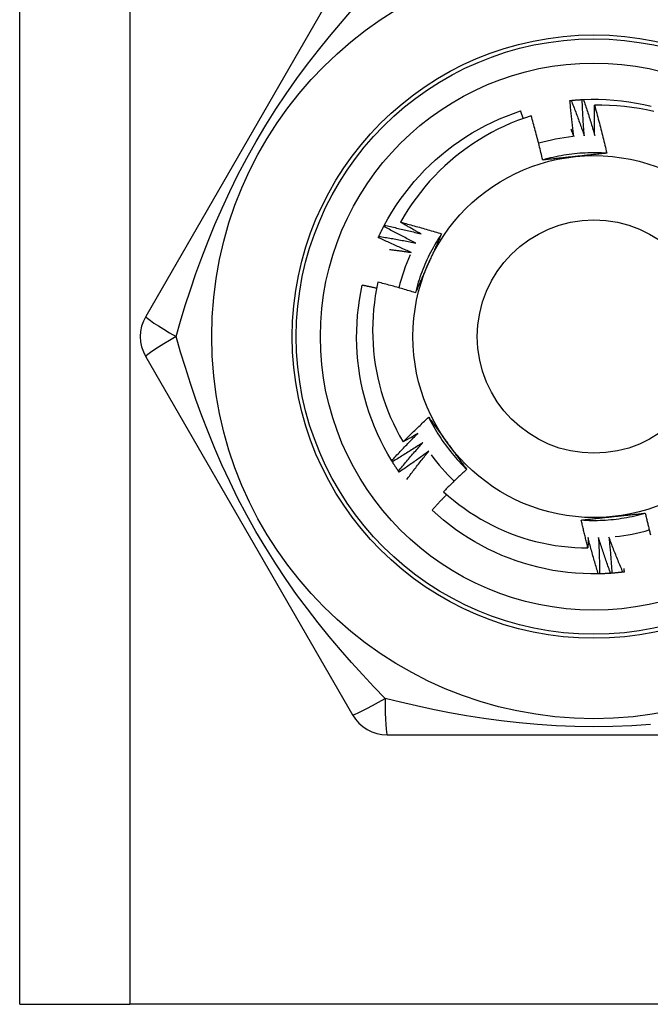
# Model space of a CAD drawing. Header units: inches. Extents: x 3.3 to 95.3, y 5.9 to 50.1.
# Tile 4 of 55: x 5.468 to 5.777, y 21.546 to 22.028. Entities that reach past the tile are written whole.
import ezdxf

# ---------------------------------------------------------------- set-up
doc = ezdxf.new("R2010")
doc.units = ezdxf.units.IN
doc.header["$MEASUREMENT"] = 0
doc.layers.add('Visible Edges(ANSI)', color=7, linetype='Continuous', lineweight=25)
doc.layers.add('Visible Tangent Edges(ANSI)', color=7, linetype='Continuous', lineweight=25)

msp = doc.modelspace()

# ---------------------------------------------------------------- linework, layer by layer
at = {"layer": 'Visible Edges(ANSI)'}
for p, q in [((5.46808, 21.54575), (5.46808, 34.99457)), ((5.63088, 22.05756), (5.52973, 21.88236)), ((5.64621, 21.92644), (5.64649, 21.92697)), ((5.52973, 21.86268), (5.63088, 21.68748)), ((5.65041, 21.81124), (5.65009, 21.81176)), ((5.65373, 21.80621), (5.65338, 21.8067)), ((5.7518, 21.75641), (5.7512, 21.7564)), ((5.64793, 21.67764), (5.85022, 21.67764)), ((5.46808, 21.54575), (5.52193, 21.54575)), ((5.97623, 21.54575), (5.52193, 21.54575))]:
    msp.add_line(p, q, dxfattribs=at)
at = {"layer": 'Visible Edges(ANSI)', "flags": 128}
for points in [[(5.73732, 21.98806), (5.73735, 21.98807), (5.73737, 21.98807), (5.7374, 21.98807), (5.73742, 21.98807), (5.73745, 21.98808), (5.73747, 21.98808), (5.7375, 21.98808), (5.73752, 21.98808), (5.73755, 21.98809), (5.73757, 21.98809), (5.7376, 21.98809), (5.73762, 21.98809), (5.73765, 21.9881), (5.73767, 21.9881), (5.7377, 21.9881), (5.73772, 21.9881), (5.73775, 21.98811), (5.73777, 21.98811), (5.7378, 21.98811), (5.73782, 21.98811), (5.73785, 21.98812), (5.73787, 21.98812), (5.7379, 21.98812), (5.73792, 21.98812)], [(5.73922, 21.97045), (5.73913, 21.97118), (5.73903, 21.97191), (5.73894, 21.97265), (5.73885, 21.97338), (5.73876, 21.97411), (5.73867, 21.97484), (5.73858, 21.97558), (5.7385, 21.97631), (5.73841, 21.97704), (5.73833, 21.97778), (5.73825, 21.97851), (5.73817, 21.97924), (5.73809, 21.97998), (5.73801, 21.98071), (5.73794, 21.98145), (5.73786, 21.98218), (5.73779, 21.98291), (5.73772, 21.98365), (5.73765, 21.98439), (5.73758, 21.98512), (5.73751, 21.98586), (5.73745, 21.98659), (5.73738, 21.98733), (5.73732, 21.98806)], [(5.73792, 21.98812), (5.73815, 21.98814), (5.73837, 21.98817), (5.7386, 21.98819), (5.73882, 21.98821), (5.73905, 21.98823), (5.73927, 21.98825), (5.7395, 21.98826), (5.73972, 21.98828), (5.73995, 21.9883), (5.74017, 21.98832), (5.7404, 21.98834), (5.74062, 21.98835), (5.74085, 21.98837), (5.74108, 21.98838), (5.7413, 21.9884), (5.74153, 21.98841), (5.74175, 21.98843), (5.74198, 21.98844), (5.7422, 21.98846), (5.74243, 21.98847), (5.74266, 21.98848), (5.74288, 21.98849), (5.74311, 21.98851), (5.74333, 21.98852)], [(5.73792, 21.98812), (5.7382, 21.98741), (5.73848, 21.98669), (5.73876, 21.98598), (5.73904, 21.98526), (5.73932, 21.98455), (5.73959, 21.98383), (5.73987, 21.98311), (5.74014, 21.98239), (5.74041, 21.98168), (5.74068, 21.98096), (5.74095, 21.98024), (5.74122, 21.97952), (5.74148, 21.9788), (5.74175, 21.97807), (5.74201, 21.97735), (5.74227, 21.97663), (5.74253, 21.97591), (5.74279, 21.97518), (5.74305, 21.97446), (5.74331, 21.97373), (5.74356, 21.97301), (5.74382, 21.97228), (5.74407, 21.97156), (5.74432, 21.97083)], [(5.74333, 21.98852), (5.74336, 21.98852), (5.74338, 21.98852), (5.74341, 21.98852), (5.74343, 21.98852), (5.74346, 21.98852), (5.74348, 21.98853), (5.74351, 21.98853), (5.74353, 21.98853), (5.74356, 21.98853), (5.74358, 21.98853), (5.74361, 21.98853), (5.74363, 21.98853), (5.74366, 21.98853), (5.74369, 21.98853), (5.74371, 21.98854), (5.74374, 21.98854), (5.74376, 21.98854), (5.74379, 21.98854), (5.74381, 21.98854), (5.74384, 21.98854), (5.74386, 21.98854), (5.74389, 21.98854), (5.74391, 21.98854), (5.74394, 21.98855)], [(5.74432, 21.97083), (5.74426, 21.97157), (5.7442, 21.9723), (5.74415, 21.97304), (5.7441, 21.97377), (5.74404, 21.97451), (5.74399, 21.97525), (5.74394, 21.97598), (5.7439, 21.97672), (5.74385, 21.97745), (5.74381, 21.97819), (5.74376, 21.97893), (5.74372, 21.97967), (5.74368, 21.9804), (5.74364, 21.98114), (5.7436, 21.98188), (5.74357, 21.98261), (5.74353, 21.98335), (5.7435, 21.98409), (5.74347, 21.98483), (5.74344, 21.98557), (5.74341, 21.9863), (5.74338, 21.98704), (5.74336, 21.98778), (5.74333, 21.98852)], [(5.74394, 21.98855), (5.74765, 21.98865), (5.75137, 21.98864), (5.75509, 21.9885), (5.7588, 21.98825), (5.76251, 21.98788), (5.76619, 21.98739), (5.76986, 21.98678), (5.77351, 21.98606), (5.77714, 21.98522)], [(5.74394, 21.98855), (5.74418, 21.98782), (5.74442, 21.98709), (5.74467, 21.98636), (5.74491, 21.98563), (5.74515, 21.9849), (5.74538, 21.98417), (5.74562, 21.98344), (5.74586, 21.98271), (5.74609, 21.98198), (5.74632, 21.98125), (5.74655, 21.98051), (5.74678, 21.97978), (5.74701, 21.97905), (5.74724, 21.97831), (5.74746, 21.97758), (5.74769, 21.97684), (5.74791, 21.97611), (5.74813, 21.97537), (5.74835, 21.97463), (5.74857, 21.9739), (5.74878, 21.97316), (5.749, 21.97242), (5.74921, 21.97168), (5.74943, 21.97094)], [(5.64649, 21.92697), (5.64829, 21.93023), (5.65019, 21.93343), (5.65219, 21.93656), (5.65429, 21.93963), (5.65649, 21.94263), (5.65878, 21.94556), (5.66117, 21.94842), (5.66364, 21.95119), (5.66621, 21.95389), (5.66885, 21.9565), (5.67158, 21.95903), (5.67439, 21.96147), (5.67728, 21.96381), (5.68024, 21.96606), (5.68327, 21.96822), (5.68637, 21.97028), (5.68954, 21.97224), (5.69276, 21.97409), (5.69604, 21.97584), (5.69938, 21.97749), (5.70277, 21.97903), (5.7062, 21.98046), (5.70968, 21.98177), (5.7132, 21.98298)], [(5.71446, 21.97925), (5.71441, 21.97941), (5.71436, 21.97956), (5.7143, 21.97972), (5.71425, 21.97988), (5.7142, 21.98003), (5.71415, 21.98019), (5.7141, 21.98034), (5.71404, 21.9805), (5.71399, 21.98065), (5.71394, 21.98081), (5.71389, 21.98096), (5.71383, 21.98112), (5.71378, 21.98127), (5.71373, 21.98143), (5.71368, 21.98158), (5.71362, 21.98174), (5.71357, 21.98189), (5.71352, 21.98205), (5.71346, 21.9822), (5.71341, 21.98236), (5.71336, 21.98251), (5.71331, 21.98267), (5.71325, 21.98282), (5.7132, 21.98298)], [(5.74943, 21.97094), (5.74941, 21.97156), (5.7494, 21.97217), (5.74938, 21.97279), (5.74937, 21.9734), (5.74936, 21.97402), (5.74934, 21.97464), (5.74933, 21.97525), (5.74932, 21.97587), (5.74932, 21.97648), (5.74931, 21.9771), (5.7493, 21.97771), (5.7493, 21.97833), (5.74929, 21.97894), (5.74929, 21.97956), (5.74929, 21.98017), (5.74929, 21.98079), (5.74929, 21.98141), (5.74929, 21.98202), (5.74929, 21.98264), (5.74929, 21.98325), (5.7493, 21.98387), (5.7493, 21.98448), (5.74931, 21.9851), (5.74931, 21.98572)], [(5.77836, 21.9827), (5.77479, 21.98348), (5.77119, 21.98415), (5.76758, 21.98471), (5.76395, 21.98514), (5.76031, 21.98546), (5.75665, 21.98567), (5.75298, 21.98575), (5.74931, 21.98572)], [(5.74931, 21.98572), (5.74959, 21.98475), (5.74987, 21.98378), (5.75014, 21.98281), (5.75041, 21.98184), (5.75068, 21.98086), (5.75095, 21.97989), (5.75121, 21.97892), (5.75147, 21.97794), (5.75173, 21.97697), (5.75199, 21.976), (5.75224, 21.97502), (5.75249, 21.97404), (5.75274, 21.97307), (5.75299, 21.97209), (5.75323, 21.97111), (5.75347, 21.97013), (5.75371, 21.96915), (5.75395, 21.96817), (5.75418, 21.96719), (5.75441, 21.96621), (5.75464, 21.96522), (5.75487, 21.96424), (5.75509, 21.96326), (5.75531, 21.96227)], [(5.71836, 21.98056), (5.71502, 21.97945), (5.71172, 21.97824), (5.70844, 21.97692), (5.70522, 21.9755), (5.70204, 21.97397), (5.69891, 21.97236), (5.69584, 21.97064), (5.69283, 21.96883), (5.68987, 21.96693), (5.68698, 21.96493), (5.68415, 21.96285), (5.68139, 21.96067), (5.6787, 21.95841), (5.67608, 21.95606), (5.67353, 21.95363), (5.67105, 21.95111), (5.66867, 21.94852), (5.66636, 21.94585), (5.66415, 21.94312), (5.66202, 21.94032), (5.65999, 21.93746), (5.65805, 21.93453), (5.6562, 21.93154), (5.65445, 21.9285)], [(5.72399, 21.95892), (5.72379, 21.95983), (5.72357, 21.96074), (5.72336, 21.96165), (5.72315, 21.96255), (5.72293, 21.96346), (5.72271, 21.96437), (5.72249, 21.96527), (5.72226, 21.96618), (5.72203, 21.96708), (5.72181, 21.96798), (5.72157, 21.96888), (5.72134, 21.96979), (5.7211, 21.97069), (5.72087, 21.97159), (5.72063, 21.97249), (5.72038, 21.97339), (5.72014, 21.97429), (5.71989, 21.97519), (5.71964, 21.97608), (5.71939, 21.97698), (5.71914, 21.97788), (5.71888, 21.97877), (5.71862, 21.97967), (5.71836, 21.98056)], [(5.73779, 21.97396), (5.73785, 21.97382), (5.73791, 21.97367), (5.73797, 21.97353), (5.73803, 21.97338), (5.73809, 21.97323), (5.73815, 21.97309), (5.73821, 21.97294), (5.73827, 21.97279), (5.73833, 21.97265), (5.73839, 21.9725), (5.73845, 21.97236), (5.73851, 21.97221), (5.73857, 21.97206), (5.73863, 21.97192), (5.73869, 21.97177), (5.73875, 21.97162), (5.73881, 21.97148), (5.73887, 21.97133), (5.73893, 21.97118), (5.73898, 21.97104), (5.73904, 21.97089), (5.7391, 21.97074), (5.73916, 21.9706), (5.73922, 21.97045)], [(5.75531, 21.96227), (5.75399, 21.96235), (5.75268, 21.96241), (5.75136, 21.96245), (5.75004, 21.96247), (5.74872, 21.96248), (5.7474, 21.96246), (5.74608, 21.96243), (5.74476, 21.96237), (5.74345, 21.9623), (5.74213, 21.96221), (5.74082, 21.9621), (5.7395, 21.96197), (5.73819, 21.96182), (5.73688, 21.96165), (5.73558, 21.96146), (5.73428, 21.96125), (5.73298, 21.96103), (5.73168, 21.96079), (5.73039, 21.96052), (5.7291, 21.96024), (5.72782, 21.95994), (5.72654, 21.95962), (5.72526, 21.95928), (5.72399, 21.95892)], [(5.73982, 21.96062), (5.73915, 21.96055), (5.73849, 21.96048), (5.73782, 21.96041), (5.73716, 21.96034), (5.7365, 21.96027), (5.73584, 21.9602), (5.73517, 21.96013), (5.73451, 21.96006), (5.73385, 21.95999), (5.73319, 21.95992), (5.73253, 21.95985), (5.73187, 21.95978), (5.73122, 21.95971), (5.73056, 21.95964), (5.7299, 21.95957), (5.72924, 21.9595), (5.72859, 21.95942), (5.72793, 21.95935), (5.72727, 21.95928), (5.72662, 21.95921), (5.72596, 21.95914), (5.7253, 21.95907), (5.72465, 21.959), (5.72399, 21.95892)], [(5.75531, 21.96227), (5.75467, 21.9622), (5.75403, 21.96213), (5.75339, 21.96206), (5.75274, 21.96199), (5.7521, 21.96192), (5.75146, 21.96185), (5.75082, 21.96178), (5.75017, 21.96171), (5.74953, 21.96164), (5.74888, 21.96157), (5.74824, 21.96151), (5.7476, 21.96144), (5.74695, 21.96137), (5.7463, 21.9613), (5.74566, 21.96123), (5.74501, 21.96116), (5.74436, 21.96109), (5.74372, 21.96103), (5.74307, 21.96096), (5.74242, 21.96089), (5.74177, 21.96082), (5.74112, 21.96075), (5.74047, 21.96068), (5.73982, 21.96062)], [(5.6438, 21.92157), (5.6439, 21.92178), (5.64399, 21.92198), (5.64409, 21.92219), (5.64419, 21.92239), (5.64428, 21.9226), (5.64438, 21.9228), (5.64448, 21.923), (5.64458, 21.92321), (5.64468, 21.92341), (5.64478, 21.92361), (5.64488, 21.92382), (5.64498, 21.92402), (5.64508, 21.92422), (5.64518, 21.92442), (5.64528, 21.92463), (5.64538, 21.92483), (5.64548, 21.92503), (5.64559, 21.92523), (5.64569, 21.92543), (5.64579, 21.92563), (5.6459, 21.92584), (5.646, 21.92604), (5.6461, 21.92624), (5.64621, 21.92644)], [(5.66195, 21.91831), (5.66129, 21.91863), (5.66062, 21.91896), (5.65996, 21.91928), (5.6593, 21.91961), (5.65864, 21.91994), (5.65798, 21.92027), (5.65732, 21.9206), (5.65666, 21.92094), (5.656, 21.92127), (5.65535, 21.9216), (5.65469, 21.92194), (5.65403, 21.92228), (5.65338, 21.92262), (5.65272, 21.92296), (5.65207, 21.9233), (5.65141, 21.92364), (5.65076, 21.92399), (5.65011, 21.92434), (5.64946, 21.92468), (5.64881, 21.92503), (5.64816, 21.92538), (5.64751, 21.92573), (5.64686, 21.92608), (5.64621, 21.92644)], [(5.64649, 21.92697), (5.64724, 21.92681), (5.64799, 21.92665), (5.64874, 21.92649), (5.64949, 21.92633), (5.65024, 21.92617), (5.65099, 21.926), (5.65174, 21.92583), (5.65249, 21.92566), (5.65324, 21.92549), (5.65399, 21.92532), (5.65474, 21.92515), (5.65549, 21.92498), (5.65624, 21.9248), (5.65698, 21.92462), (5.65773, 21.92444), (5.65848, 21.92426), (5.65922, 21.92408), (5.65997, 21.9239), (5.66072, 21.92371), (5.66146, 21.92353), (5.66221, 21.92334), (5.66295, 21.92315), (5.6637, 21.92296), (5.66444, 21.92277)], [(5.65445, 21.9285), (5.65529, 21.92828), (5.65613, 21.92806), (5.65697, 21.92784), (5.6578, 21.92762), (5.65864, 21.9274), (5.65948, 21.92717), (5.66032, 21.92694), (5.66115, 21.92671), (5.66199, 21.92648), (5.66282, 21.92625), (5.66366, 21.92602), (5.66449, 21.92578), (5.66533, 21.92554), (5.66616, 21.9253), (5.66699, 21.92506), (5.66782, 21.92481), (5.66866, 21.92457), (5.66949, 21.92432), (5.67032, 21.92407), (5.67115, 21.92382), (5.67198, 21.92357), (5.67281, 21.92331), (5.67364, 21.92306), (5.67446, 21.9228)], [(5.66444, 21.92277), (5.66402, 21.923), (5.6636, 21.92324), (5.66318, 21.92347), (5.66277, 21.9237), (5.66235, 21.92394), (5.66193, 21.92417), (5.66151, 21.92441), (5.66109, 21.92464), (5.66068, 21.92488), (5.66026, 21.92512), (5.65984, 21.92536), (5.65943, 21.92559), (5.65901, 21.92583), (5.65859, 21.92607), (5.65818, 21.92631), (5.65776, 21.92655), (5.65735, 21.92679), (5.65693, 21.92704), (5.65652, 21.92728), (5.6561, 21.92752), (5.65569, 21.92776), (5.65528, 21.92801), (5.65486, 21.92825), (5.65445, 21.9285)], [(5.64355, 21.92103), (5.64356, 21.92105), (5.64357, 21.92107), (5.64358, 21.92109), (5.64359, 21.92112), (5.6436, 21.92114), (5.64361, 21.92116), (5.64362, 21.92119), (5.64363, 21.92121), (5.64364, 21.92123), (5.64365, 21.92125), (5.64366, 21.92128), (5.64367, 21.9213), (5.64369, 21.92132), (5.6437, 21.92135), (5.64371, 21.92137), (5.64372, 21.92139), (5.64373, 21.92141), (5.64374, 21.92144), (5.64375, 21.92146), (5.64376, 21.92148), (5.64377, 21.92151), (5.64378, 21.92153), (5.64379, 21.92155), (5.6438, 21.92157)], [(5.65969, 21.91373), (5.65901, 21.91401), (5.65833, 21.9143), (5.65765, 21.9146), (5.65698, 21.91489), (5.6563, 21.91518), (5.65562, 21.91548), (5.65495, 21.91578), (5.65427, 21.91607), (5.6536, 21.91637), (5.65292, 21.91667), (5.65225, 21.91698), (5.65158, 21.91728), (5.65091, 21.91758), (5.65023, 21.91789), (5.64956, 21.9182), (5.64889, 21.91851), (5.64822, 21.91882), (5.64755, 21.91913), (5.64688, 21.91944), (5.64622, 21.91976), (5.64555, 21.92007), (5.64488, 21.92039), (5.64421, 21.92071), (5.64355, 21.92103)], [(5.6438, 21.92157), (5.64456, 21.92145), (5.64532, 21.92133), (5.64608, 21.92121), (5.64683, 21.92109), (5.64759, 21.92096), (5.64835, 21.92084), (5.64911, 21.92071), (5.64986, 21.92058), (5.65062, 21.92045), (5.65138, 21.92032), (5.65213, 21.92018), (5.65289, 21.92005), (5.65365, 21.91991), (5.6544, 21.91977), (5.65516, 21.91963), (5.65591, 21.91949), (5.65667, 21.91935), (5.65742, 21.91921), (5.65818, 21.91906), (5.65893, 21.91891), (5.65969, 21.91876), (5.66044, 21.91861), (5.6612, 21.91846), (5.66195, 21.91831)], [(5.67447, 21.92279), (5.67374, 21.92169), (5.67303, 21.92058), (5.67233, 21.91946), (5.67165, 21.91833), (5.67099, 21.91719), (5.67034, 21.91604), (5.66972, 21.91488), (5.6691, 21.91371), (5.66851, 21.91253), (5.66793, 21.91135), (5.66737, 21.91015), (5.66683, 21.90895), (5.6663, 21.90774), (5.66579, 21.90653), (5.6653, 21.9053), (5.66483, 21.90407), (5.66437, 21.90283), (5.66394, 21.90159), (5.66352, 21.90034), (5.66312, 21.89908), (5.66274, 21.89782), (5.66237, 21.89655), (5.66203, 21.89528), (5.66171, 21.894)], [(5.67446, 21.9228), (5.6742, 21.92221), (5.67394, 21.92161), (5.67368, 21.92102), (5.67342, 21.92043), (5.67316, 21.91984), (5.6729, 21.91925), (5.67264, 21.91866), (5.67238, 21.91807), (5.67212, 21.91747), (5.67185, 21.91688), (5.67159, 21.91629), (5.67133, 21.9157), (5.67107, 21.9151), (5.6708, 21.91451), (5.67054, 21.91392), (5.67027, 21.91332), (5.67001, 21.91273), (5.66975, 21.91213), (5.66948, 21.91154), (5.66922, 21.91094), (5.66895, 21.91034), (5.66868, 21.90974), (5.66842, 21.90915), (5.66815, 21.90855)], [(5.6491, 21.91517), (5.64954, 21.91512), (5.64998, 21.91506), (5.65043, 21.91501), (5.65087, 21.91495), (5.65131, 21.91489), (5.65175, 21.91484), (5.65219, 21.91478), (5.65263, 21.91472), (5.65307, 21.91466), (5.65352, 21.9146), (5.65396, 21.91455), (5.6544, 21.91449), (5.65484, 21.91442), (5.65528, 21.91436), (5.65572, 21.9143), (5.65616, 21.91424), (5.6566, 21.91418), (5.65704, 21.91411), (5.65749, 21.91405), (5.65793, 21.91399), (5.65837, 21.91392), (5.65881, 21.91386), (5.65925, 21.91379), (5.65969, 21.91373)], [(5.66815, 21.90855), (5.66788, 21.90794), (5.66761, 21.90733), (5.66734, 21.90672), (5.66706, 21.90611), (5.66679, 21.9055), (5.66652, 21.90489), (5.66625, 21.90428), (5.66598, 21.90368), (5.66571, 21.90307), (5.66544, 21.90246), (5.66518, 21.90186), (5.66491, 21.90125), (5.66464, 21.90065), (5.66437, 21.90004), (5.6641, 21.89944), (5.66383, 21.89883), (5.66357, 21.89823), (5.6633, 21.89762), (5.66303, 21.89702), (5.66277, 21.89641), (5.6625, 21.89581), (5.66224, 21.89521), (5.66197, 21.8946), (5.66171, 21.894)], [(5.65009, 21.81176), (5.6482, 21.81496), (5.64641, 21.81822), (5.64472, 21.82154), (5.64314, 21.8249), (5.64167, 21.82832), (5.64031, 21.83178), (5.63906, 21.83529), (5.63793, 21.83883), (5.6369, 21.84241), (5.636, 21.84601), (5.63521, 21.84965), (5.63453, 21.85331), (5.63398, 21.85699), (5.63354, 21.86068), (5.63322, 21.86439), (5.63302, 21.8681), (5.63294, 21.87182), (5.63297, 21.87554), (5.63313, 21.87926), (5.6334, 21.88297), (5.6338, 21.88667), (5.63431, 21.89035), (5.63494, 21.89402), (5.63569, 21.89766)], [(5.64272, 21.89616), (5.64242, 21.89623), (5.64213, 21.89629), (5.64184, 21.89636), (5.64155, 21.89642), (5.64125, 21.89648), (5.64096, 21.89655), (5.64067, 21.89661), (5.64038, 21.89668), (5.64008, 21.89674), (5.63979, 21.8968), (5.6395, 21.89687), (5.63921, 21.89693), (5.63891, 21.89699), (5.63862, 21.89705), (5.63833, 21.89711), (5.63803, 21.89718), (5.63774, 21.89724), (5.63745, 21.8973), (5.63715, 21.89736), (5.63686, 21.89742), (5.63657, 21.89748), (5.63627, 21.89754), (5.63598, 21.8976), (5.63569, 21.89766)], [(5.64333, 21.89915), (5.64266, 21.89585), (5.64208, 21.89253), (5.64161, 21.88919), (5.64124, 21.88583), (5.64097, 21.88247), (5.64081, 21.87909), (5.64076, 21.8757), (5.64081, 21.87232), (5.64097, 21.86894), (5.64123, 21.86557), (5.6416, 21.86222), (5.64207, 21.85888), (5.64264, 21.85556), (5.64332, 21.85226), (5.6441, 21.84898), (5.64499, 21.84572), (5.64598, 21.8425), (5.64706, 21.8393), (5.64826, 21.83613), (5.64955, 21.833), (5.65093, 21.82992), (5.65242, 21.82688), (5.654, 21.8239), (5.65566, 21.82097)], [(5.66171, 21.894), (5.66095, 21.89423), (5.66018, 21.89447), (5.65942, 21.8947), (5.65866, 21.89492), (5.6579, 21.89515), (5.65714, 21.89538), (5.65637, 21.8956), (5.65561, 21.89582), (5.65485, 21.89604), (5.65408, 21.89626), (5.65332, 21.89648), (5.65255, 21.89669), (5.65179, 21.89691), (5.65102, 21.89712), (5.65025, 21.89733), (5.64949, 21.89754), (5.64872, 21.89775), (5.64795, 21.89795), (5.64718, 21.89816), (5.64641, 21.89836), (5.64564, 21.89856), (5.64488, 21.89876), (5.64411, 21.89896), (5.64333, 21.89915)], [(5.65566, 21.82097), (5.65618, 21.82148), (5.65669, 21.822), (5.6572, 21.82251), (5.65772, 21.82302), (5.65824, 21.82353), (5.65875, 21.82404), (5.65927, 21.82455), (5.65979, 21.82505), (5.66031, 21.82556), (5.66083, 21.82607), (5.66135, 21.82657), (5.66188, 21.82707), (5.6624, 21.82758), (5.66293, 21.82808), (5.66345, 21.82858), (5.66398, 21.82908), (5.66451, 21.82958), (5.66504, 21.83008), (5.66556, 21.83057), (5.6661, 21.83107), (5.66663, 21.83156), (5.66716, 21.83206), (5.66769, 21.83255), (5.66823, 21.83304)], [(5.66823, 21.83304), (5.66861, 21.83252), (5.66899, 21.832), (5.66937, 21.83148), (5.66975, 21.83096), (5.67014, 21.83044), (5.67052, 21.82992), (5.6709, 21.82939), (5.67128, 21.82887), (5.67166, 21.82835), (5.67205, 21.82783), (5.67243, 21.8273), (5.67281, 21.82678), (5.67319, 21.82625), (5.67357, 21.82573), (5.67396, 21.8252), (5.67434, 21.82468), (5.67472, 21.82415), (5.6751, 21.82362), (5.67549, 21.8231), (5.67587, 21.82257), (5.67626, 21.82204), (5.67664, 21.82151), (5.67702, 21.82098), (5.67741, 21.82045)], [(5.66823, 21.83304), (5.66882, 21.83186), (5.66943, 21.83069), (5.67005, 21.82953), (5.67069, 21.82838), (5.67135, 21.82723), (5.67202, 21.8261), (5.67271, 21.82497), (5.67341, 21.82386), (5.67414, 21.82275), (5.67487, 21.82166), (5.67563, 21.82058), (5.6764, 21.8195), (5.67718, 21.81844), (5.67798, 21.8174), (5.6788, 21.81636), (5.67963, 21.81533), (5.68047, 21.81432), (5.68133, 21.81332), (5.68221, 21.81233), (5.68309, 21.81136), (5.684, 21.8104), (5.68491, 21.80945), (5.68584, 21.80851), (5.68679, 21.80759)], [(5.65009, 21.81176), (5.65061, 21.81232), (5.65113, 21.81289), (5.65165, 21.81346), (5.65217, 21.81402), (5.65269, 21.81458), (5.65322, 21.81515), (5.65374, 21.81571), (5.65427, 21.81627), (5.65479, 21.81683), (5.65532, 21.81738), (5.65585, 21.81794), (5.65638, 21.8185), (5.65691, 21.81905), (5.65744, 21.81961), (5.65798, 21.82016), (5.65851, 21.82071), (5.65905, 21.82126), (5.65958, 21.82181), (5.66012, 21.82236), (5.66066, 21.82291), (5.6612, 21.82346), (5.66174, 21.82401), (5.66228, 21.82455), (5.66283, 21.8251)], [(5.66283, 21.8251), (5.66253, 21.82492), (5.66223, 21.82475), (5.66194, 21.82457), (5.66164, 21.8244), (5.66134, 21.82422), (5.66104, 21.82405), (5.66075, 21.82388), (5.66045, 21.8237), (5.66015, 21.82353), (5.65985, 21.82336), (5.65956, 21.82319), (5.65926, 21.82301), (5.65896, 21.82284), (5.65866, 21.82267), (5.65836, 21.8225), (5.65806, 21.82233), (5.65776, 21.82216), (5.65746, 21.82199), (5.65716, 21.82182), (5.65686, 21.82165), (5.65656, 21.82148), (5.65626, 21.82131), (5.65596, 21.82114), (5.65566, 21.82097)], [(5.6654, 21.82068), (5.66479, 21.82028), (5.66417, 21.81987), (5.66355, 21.81946), (5.66294, 21.81906), (5.66232, 21.81866), (5.6617, 21.81826), (5.66108, 21.81786), (5.66046, 21.81746), (5.65984, 21.81706), (5.65921, 21.81667), (5.65859, 21.81627), (5.65797, 21.81588), (5.65734, 21.81548), (5.65671, 21.81509), (5.65609, 21.8147), (5.65546, 21.81431), (5.65483, 21.81393), (5.6542, 21.81354), (5.65357, 21.81315), (5.65294, 21.81277), (5.65231, 21.81239), (5.65168, 21.812), (5.65105, 21.81162), (5.65041, 21.81124)], [(5.65338, 21.8067), (5.65387, 21.8073), (5.65436, 21.80789), (5.65485, 21.80848), (5.65534, 21.80907), (5.65583, 21.80966), (5.65632, 21.81025), (5.65682, 21.81084), (5.65732, 21.81142), (5.65781, 21.81201), (5.65831, 21.81259), (5.65881, 21.81318), (5.65931, 21.81376), (5.65981, 21.81434), (5.66031, 21.81492), (5.66082, 21.8155), (5.66132, 21.81608), (5.66183, 21.81666), (5.66234, 21.81724), (5.66284, 21.81781), (5.66335, 21.81839), (5.66386, 21.81896), (5.66438, 21.81954), (5.66489, 21.82011), (5.6654, 21.82068)], [(5.67741, 21.82045), (5.6778, 21.81991), (5.6782, 21.81937), (5.67859, 21.81883), (5.67898, 21.81829), (5.67937, 21.81775), (5.67976, 21.81721), (5.68015, 21.81668), (5.68055, 21.81614), (5.68094, 21.8156), (5.68133, 21.81506), (5.68172, 21.81453), (5.68211, 21.81399), (5.6825, 21.81346), (5.68289, 21.81292), (5.68328, 21.81239), (5.68367, 21.81185), (5.68406, 21.81132), (5.68445, 21.81079), (5.68484, 21.81025), (5.68523, 21.80972), (5.68562, 21.80919), (5.68601, 21.80866), (5.6864, 21.80813), (5.68679, 21.80759)], [(5.66821, 21.81641), (5.66761, 21.81597), (5.66702, 21.81553), (5.66642, 21.8151), (5.66583, 21.81466), (5.66523, 21.81423), (5.66463, 21.8138), (5.66403, 21.81336), (5.66344, 21.81293), (5.66283, 21.8125), (5.66223, 21.81208), (5.66163, 21.81165), (5.66103, 21.81122), (5.66042, 21.8108), (5.65982, 21.81038), (5.65921, 21.80995), (5.65861, 21.80953), (5.658, 21.80911), (5.65739, 21.80869), (5.65678, 21.80828), (5.65617, 21.80786), (5.65556, 21.80744), (5.65495, 21.80703), (5.65434, 21.80662), (5.65373, 21.80621)], [(5.65744, 21.80252), (5.65788, 21.80311), (5.65832, 21.8037), (5.65875, 21.80428), (5.65919, 21.80487), (5.65963, 21.80545), (5.66007, 21.80604), (5.66052, 21.80662), (5.66096, 21.8072), (5.66141, 21.80778), (5.66185, 21.80836), (5.6623, 21.80894), (5.66275, 21.80952), (5.6632, 21.8101), (5.66365, 21.81068), (5.6641, 21.81126), (5.66455, 21.81183), (5.665, 21.81241), (5.66546, 21.81298), (5.66591, 21.81355), (5.66637, 21.81413), (5.66683, 21.8147), (5.66729, 21.81527), (5.66775, 21.81584), (5.66821, 21.81641)], [(5.65338, 21.8067), (5.65325, 21.80689), (5.65313, 21.80708), (5.653, 21.80726), (5.65287, 21.80745), (5.65275, 21.80764), (5.65262, 21.80782), (5.65249, 21.80801), (5.65237, 21.8082), (5.65224, 21.80839), (5.65212, 21.80858), (5.65199, 21.80877), (5.65187, 21.80896), (5.65175, 21.80915), (5.65162, 21.80933), (5.6515, 21.80952), (5.65138, 21.80971), (5.65126, 21.80991), (5.65113, 21.8101), (5.65101, 21.81029), (5.65089, 21.81048), (5.65077, 21.81067), (5.65065, 21.81086), (5.65053, 21.81105), (5.65041, 21.81124)], [(5.68679, 21.80759), (5.6863, 21.80715), (5.68582, 21.8067), (5.68534, 21.80625), (5.68486, 21.8058), (5.68438, 21.80534), (5.6839, 21.80489), (5.68343, 21.80444), (5.68295, 21.80398), (5.68247, 21.80353), (5.682, 21.80307), (5.68153, 21.80262), (5.68105, 21.80216), (5.68058, 21.8017), (5.68011, 21.80124), (5.67964, 21.80078), (5.67917, 21.80032), (5.6787, 21.79986), (5.67823, 21.7994), (5.67776, 21.79893), (5.6773, 21.79847), (5.67683, 21.798), (5.67637, 21.79754), (5.6759, 21.79707), (5.67544, 21.7966)], [(5.67696, 21.79524), (5.67666, 21.79492), (5.67636, 21.79461), (5.67606, 21.79429), (5.67577, 21.79397), (5.67547, 21.79366), (5.67517, 21.79334), (5.67487, 21.79302), (5.67457, 21.79271), (5.67428, 21.79239), (5.67398, 21.79207), (5.67369, 21.79175), (5.67339, 21.79143), (5.67309, 21.79111), (5.6728, 21.79079), (5.6725, 21.79047), (5.67221, 21.79015), (5.67192, 21.78983), (5.67162, 21.78951), (5.67133, 21.78919), (5.67104, 21.78887), (5.67074, 21.78854), (5.67045, 21.78822), (5.67016, 21.7879), (5.66987, 21.78758)], [(5.67544, 21.7966), (5.67786, 21.79446), (5.68035, 21.79239), (5.68289, 21.79039), (5.6855, 21.78848), (5.68816, 21.78665), (5.69087, 21.7849), (5.69364, 21.78324), (5.69646, 21.78166), (5.69933, 21.78017), (5.70225, 21.77876), (5.70521, 21.77745), (5.70822, 21.77622), (5.71125, 21.77509), (5.71432, 21.77406), (5.71741, 21.77312), (5.72053, 21.77229), (5.72368, 21.77154), (5.72684, 21.7709), (5.73002, 21.77035), (5.73322, 21.76991), (5.73644, 21.76956), (5.73966, 21.76931), (5.7429, 21.76917), (5.74614, 21.76912)], [(5.7512, 21.7564), (5.74748, 21.75639), (5.74376, 21.7565), (5.74005, 21.75673), (5.73634, 21.75708), (5.73265, 21.75754), (5.72898, 21.75813), (5.72533, 21.75883), (5.7217, 21.75965), (5.7181, 21.76058), (5.71453, 21.76163), (5.711, 21.7628), (5.7075, 21.76407), (5.70405, 21.76546), (5.70064, 21.76696), (5.69729, 21.76856), (5.69398, 21.77027), (5.69074, 21.77209), (5.68755, 21.77401), (5.68443, 21.77603), (5.68137, 21.77815), (5.67838, 21.78037), (5.67547, 21.78268), (5.67263, 21.78508), (5.66987, 21.78758)], [(5.74284, 21.78277), (5.74416, 21.78269), (5.74547, 21.78263), (5.74679, 21.78259), (5.74811, 21.78256), (5.74943, 21.78256), (5.75075, 21.78257), (5.75207, 21.78261), (5.75339, 21.78266), (5.7547, 21.78274), (5.75602, 21.78283), (5.75733, 21.78294), (5.75865, 21.78307), (5.75996, 21.78322), (5.76127, 21.78339), (5.76257, 21.78358), (5.76387, 21.78378), (5.76517, 21.78401), (5.76647, 21.78425), (5.76776, 21.78451), (5.76905, 21.7848), (5.77033, 21.7851), (5.77161, 21.78542), (5.77289, 21.78576), (5.77416, 21.78611)], [(5.75833, 21.78442), (5.759, 21.78449), (5.75966, 21.78456), (5.76033, 21.78463), (5.76099, 21.7847), (5.76165, 21.78477), (5.76231, 21.78484), (5.76298, 21.78491), (5.76364, 21.78498), (5.7643, 21.78505), (5.76496, 21.78512), (5.76562, 21.78519), (5.76628, 21.78526), (5.76693, 21.78533), (5.76759, 21.7854), (5.76825, 21.78547), (5.76891, 21.78554), (5.76957, 21.78561), (5.77022, 21.78568), (5.77088, 21.78575), (5.77153, 21.78583), (5.77219, 21.7859), (5.77285, 21.78597), (5.7735, 21.78604), (5.77416, 21.78611)], [(5.77416, 21.78611), (5.77427, 21.7856), (5.77439, 21.7851), (5.77451, 21.78459), (5.77463, 21.78408), (5.77475, 21.78357), (5.77487, 21.78306), (5.77499, 21.78256), (5.77511, 21.78205), (5.77523, 21.78154), (5.77535, 21.78104), (5.77548, 21.78053), (5.7756, 21.78002), (5.77573, 21.77952), (5.77585, 21.77901), (5.77598, 21.7785), (5.77611, 21.778), (5.77623, 21.77749), (5.77636, 21.77699), (5.77649, 21.77648), (5.77662, 21.77598), (5.77675, 21.77547)], [(5.74284, 21.78276), (5.74348, 21.78283), (5.74412, 21.7829), (5.74476, 21.78297), (5.74541, 21.78305), (5.74605, 21.78311), (5.74669, 21.78318), (5.74733, 21.78325), (5.74798, 21.78332), (5.74862, 21.78339), (5.74927, 21.78346), (5.74991, 21.78353), (5.75055, 21.7836), (5.7512, 21.78367), (5.75185, 21.78374), (5.75249, 21.78381), (5.75314, 21.78387), (5.75379, 21.78394), (5.75443, 21.78401), (5.75508, 21.78408), (5.75573, 21.78415), (5.75638, 21.78422), (5.75703, 21.78428), (5.75768, 21.78435), (5.75833, 21.78442)], [(5.74614, 21.76912), (5.74599, 21.76969), (5.74585, 21.77025), (5.7457, 21.77082), (5.74556, 21.77139), (5.74541, 21.77195), (5.74527, 21.77252), (5.74513, 21.77309), (5.74499, 21.77366), (5.74485, 21.77422), (5.74471, 21.77479), (5.74457, 21.77536), (5.74443, 21.77593), (5.74429, 21.7765), (5.74416, 21.77706), (5.74402, 21.77763), (5.74389, 21.7782), (5.74375, 21.77877), (5.74362, 21.77934), (5.74349, 21.77991), (5.74336, 21.78048), (5.74322, 21.78105), (5.7431, 21.78162), (5.74297, 21.78219), (5.74284, 21.78276)], [(5.74617, 21.77413), (5.74617, 21.77393), (5.74617, 21.77372), (5.74617, 21.77351), (5.74617, 21.7733), (5.74617, 21.77309), (5.74617, 21.77288), (5.74617, 21.77267), (5.74617, 21.77246), (5.74617, 21.77225), (5.74617, 21.77205), (5.74616, 21.77184), (5.74616, 21.77163), (5.74616, 21.77142), (5.74616, 21.77121), (5.74616, 21.771), (5.74616, 21.77079), (5.74616, 21.77058), (5.74615, 21.77038), (5.74615, 21.77017), (5.74615, 21.76996), (5.74615, 21.76975), (5.74615, 21.76954), (5.74614, 21.76933), (5.74614, 21.76912)], [(5.7512, 21.7564), (5.75097, 21.75713), (5.75075, 21.75786), (5.75053, 21.7586), (5.7503, 21.75933), (5.75008, 21.76007), (5.74987, 21.76081), (5.74965, 21.76154), (5.74943, 21.76228), (5.74922, 21.76302), (5.749, 21.76376), (5.74879, 21.76449), (5.74858, 21.76523), (5.74837, 21.76597), (5.74817, 21.76671), (5.74796, 21.76745), (5.74775, 21.76819), (5.74755, 21.76893), (5.74735, 21.76968), (5.74715, 21.77042), (5.74695, 21.77116), (5.74675, 21.7719), (5.74656, 21.77265), (5.74636, 21.77339), (5.74617, 21.77413)], [(5.75128, 21.77412), (5.75132, 21.77338), (5.75135, 21.77264), (5.75139, 21.77191), (5.75142, 21.77117), (5.75146, 21.77043), (5.75149, 21.76969), (5.75152, 21.76896), (5.75155, 21.76822), (5.75157, 21.76748), (5.7516, 21.76674), (5.75162, 21.76601), (5.75165, 21.76527), (5.75167, 21.76453), (5.75169, 21.76379), (5.7517, 21.76305), (5.75172, 21.76232), (5.75174, 21.76158), (5.75175, 21.76084), (5.75176, 21.7601), (5.75177, 21.75936), (5.75178, 21.75862), (5.75179, 21.75789), (5.7518, 21.75715), (5.7518, 21.75641)], [(5.75722, 21.75666), (5.75696, 21.75738), (5.7567, 21.75811), (5.75644, 21.75883), (5.75618, 21.75955), (5.75592, 21.76027), (5.75566, 21.761), (5.75541, 21.76172), (5.75515, 21.76245), (5.7549, 21.76317), (5.75465, 21.7639), (5.7544, 21.76462), (5.75415, 21.76535), (5.7539, 21.76608), (5.75366, 21.76681), (5.75341, 21.76754), (5.75317, 21.76826), (5.75293, 21.76899), (5.75269, 21.76972), (5.75245, 21.77045), (5.75221, 21.77119), (5.75198, 21.77192), (5.75174, 21.77265), (5.75151, 21.77338), (5.75128, 21.77412)], [(5.75638, 21.77436), (5.75646, 21.77363), (5.75654, 21.77289), (5.75661, 21.77216), (5.75668, 21.77143), (5.75675, 21.77069), (5.75682, 21.76996), (5.75689, 21.76922), (5.75696, 21.76849), (5.75702, 21.76775), (5.75709, 21.76702), (5.75715, 21.76628), (5.75721, 21.76555), (5.75727, 21.76481), (5.75733, 21.76407), (5.75738, 21.76334), (5.75744, 21.7626), (5.75749, 21.76187), (5.75754, 21.76113), (5.75759, 21.76039), (5.75764, 21.75966), (5.75769, 21.75892), (5.75774, 21.75818), (5.75778, 21.75744), (5.75783, 21.75671)], [(5.76323, 21.75724), (5.76293, 21.75795), (5.76263, 21.75866), (5.76233, 21.75936), (5.76203, 21.76007), (5.76174, 21.76078), (5.76144, 21.76149), (5.76115, 21.7622), (5.76086, 21.76291), (5.76057, 21.76362), (5.76028, 21.76433), (5.75999, 21.76505), (5.75971, 21.76576), (5.75942, 21.76647), (5.75914, 21.76719), (5.75886, 21.7679), (5.75858, 21.76862), (5.7583, 21.76933), (5.75802, 21.77005), (5.75774, 21.77077), (5.75747, 21.77149), (5.7572, 21.7722), (5.75692, 21.77292), (5.75665, 21.77364), (5.75638, 21.77436)], [(5.75722, 21.75666), (5.757, 21.75665), (5.75677, 21.75663), (5.75655, 21.75662), (5.75632, 21.7566), (5.7561, 21.75659), (5.75587, 21.75658), (5.75564, 21.75656), (5.75542, 21.75655), (5.75519, 21.75654), (5.75497, 21.75653), (5.75474, 21.75651), (5.75452, 21.7565), (5.75429, 21.75649), (5.75406, 21.75648), (5.75384, 21.75647), (5.75361, 21.75647), (5.75339, 21.75646), (5.75316, 21.75645), (5.75293, 21.75644), (5.75271, 21.75643), (5.75248, 21.75643), (5.75226, 21.75642), (5.75203, 21.75641), (5.7518, 21.75641)], [(5.75783, 21.75671), (5.7578, 21.7567), (5.75778, 21.7567), (5.75775, 21.7567), (5.75773, 21.7567), (5.7577, 21.7567), (5.75768, 21.7567), (5.75765, 21.75669), (5.75763, 21.75669), (5.7576, 21.75669), (5.75758, 21.75669), (5.75755, 21.75669), (5.75753, 21.75668), (5.7575, 21.75668), (5.75748, 21.75668), (5.75745, 21.75668), (5.75743, 21.75668), (5.7574, 21.75668), (5.75737, 21.75667), (5.75735, 21.75667), (5.75732, 21.75667), (5.7573, 21.75667), (5.75727, 21.75667), (5.75725, 21.75666), (5.75722, 21.75666)], [(5.76323, 21.75724), (5.763, 21.75721), (5.76278, 21.75719), (5.76255, 21.75716), (5.76233, 21.75714), (5.7621, 21.75711), (5.76188, 21.75708), (5.76165, 21.75706), (5.76143, 21.75704), (5.7612, 21.75701), (5.76098, 21.75699), (5.76075, 21.75697), (5.76053, 21.75694), (5.7603, 21.75692), (5.76008, 21.7569), (5.75985, 21.75688), (5.75963, 21.75686), (5.7594, 21.75684), (5.75918, 21.75682), (5.75895, 21.7568), (5.75873, 21.75678), (5.7585, 21.75676), (5.75828, 21.75674), (5.75805, 21.75672), (5.75783, 21.75671)], [(5.76383, 21.75732), (5.7638, 21.75731), (5.76378, 21.75731), (5.76375, 21.75731), (5.76373, 21.7573), (5.7637, 21.7573), (5.76368, 21.7573), (5.76365, 21.75729), (5.76363, 21.75729), (5.7636, 21.75729), (5.76358, 21.75729), (5.76355, 21.75728), (5.76353, 21.75728), (5.7635, 21.75728), (5.76348, 21.75727), (5.76345, 21.75727), (5.76343, 21.75727), (5.7634, 21.75726), (5.76338, 21.75726), (5.76335, 21.75726), (5.76333, 21.75725), (5.7633, 21.75725), (5.76328, 21.75725), (5.76325, 21.75724), (5.76323, 21.75724)], [(5.76363, 21.75909), (5.76363, 21.75901), (5.76364, 21.75894), (5.76365, 21.75886), (5.76366, 21.75879), (5.76367, 21.75872), (5.76368, 21.75864), (5.76369, 21.75857), (5.76369, 21.7585), (5.7637, 21.75842), (5.76371, 21.75835), (5.76372, 21.75828), (5.76373, 21.7582), (5.76374, 21.75813), (5.76374, 21.75805), (5.76375, 21.75798), (5.76376, 21.75791), (5.76377, 21.75783), (5.76378, 21.75776), (5.76378, 21.75769), (5.76379, 21.75761), (5.7638, 21.75754), (5.76381, 21.75746), (5.76382, 21.75739), (5.76383, 21.75732)]]:
    msp.add_lwpolyline(points, dxfattribs=at)
at = {"layer": 'Visible Edges(ANSI)'}
for radius in [0.18701, 0.13386, 0.08858]:
    msp.add_circle((5.74908, 21.87252), radius, dxfattribs=at)
for centre, radius, start, end in [((5.74908, 21.87252), 0.09843, 96.0181, 105.9569), ((5.74908, 21.87252), 0.09843, 156.0181, 165.9569), ((5.54678, 21.87252), 0.01969, 150, 210), ((5.74908, 21.87252), 0.09843, 216.0181, 225.9569), ((5.74908, 21.87252), 0.09843, 276.0181, 285.9569), ((5.64793, 21.69732), 0.01969, 210, 270)]:
    msp.add_arc(centre, radius, start, end, dxfattribs=at)
at = {"layer": 'Visible Tangent Edges(ANSI)'}
msp.add_line((5.52193, 34.99457), (5.52193, 21.54575), dxfattribs=at)
at = {"layer": 'Visible Tangent Edges(ANSI)', "flags": 128}
for points in [[(5.54458, 21.87252), (5.54678, 21.88004), (5.54912, 21.8877), (5.55163, 21.89546), (5.55431, 21.90333), (5.55718, 21.91126), (5.56026, 21.91926), (5.56355, 21.92732), (5.56708, 21.93543), (5.57085, 21.94357), (5.57489, 21.95175), (5.57919, 21.95992), (5.58373, 21.96802), (5.58848, 21.97601), (5.59341, 21.98381), (5.59847, 21.9914), (5.60365, 21.99875), (5.6089, 22.00585), (5.61423, 22.01272), (5.61961, 22.01937), (5.62503, 22.0258), (5.63048, 22.03203)], [(5.64683, 21.69542), (5.64141, 21.70109), (5.63595, 21.70694), (5.63048, 21.713), (5.62501, 21.71925), (5.61958, 21.72571), (5.61418, 21.73237), (5.60885, 21.73925), (5.6036, 21.74636), (5.59843, 21.7537), (5.59337, 21.76129), (5.58844, 21.76909), (5.58369, 21.77708), (5.57915, 21.78519), (5.57486, 21.79335), (5.57082, 21.80153), (5.56704, 21.80969), (5.56352, 21.81779), (5.56023, 21.82584), (5.55717, 21.83382), (5.55431, 21.84173), (5.55163, 21.84957), (5.54913, 21.85732), (5.54678, 21.86498), (5.54458, 21.87252)], [(5.77666, 21.68265), (5.76756, 21.68206), (5.75835, 21.6817), (5.74905, 21.68157), (5.73975, 21.6817), (5.73052, 21.68206), (5.72143, 21.68265), (5.7125, 21.68345), (5.70372, 21.68445), (5.69511, 21.68563), (5.68665, 21.68697), (5.67836, 21.68845), (5.67023, 21.69005), (5.66226, 21.69176), (5.65445, 21.69356), (5.64683, 21.69542)]]:
    msp.add_lwpolyline(points, dxfattribs=at)
at = {"layer": 'Visible Tangent Edges(ANSI)'}
for radius in [0.14764, 0.14567, 0.05709]:
    msp.add_circle((5.74908, 21.87252), radius, dxfattribs=at)
for centre, major_axis, start_param, end_param in [((5.54678, 21.87252), (-0.01705, 0.00984), 0, 1.474012), ((5.54678, 21.87252), (-0.01705, -0.00984), 4.809173, 6.283185), ((5.64793, 21.69732), (-0.01705, -0.00984), 0, 1.474012), ((5.64793, 21.69732), (0, -0.01969), 4.809173, 6.283185)]:
    msp.add_ellipse(centre, major_axis=major_axis, ratio=0.056054, start_param=start_param, end_param=end_param, dxfattribs=at)

doc.saveas('drawing.dxf')
